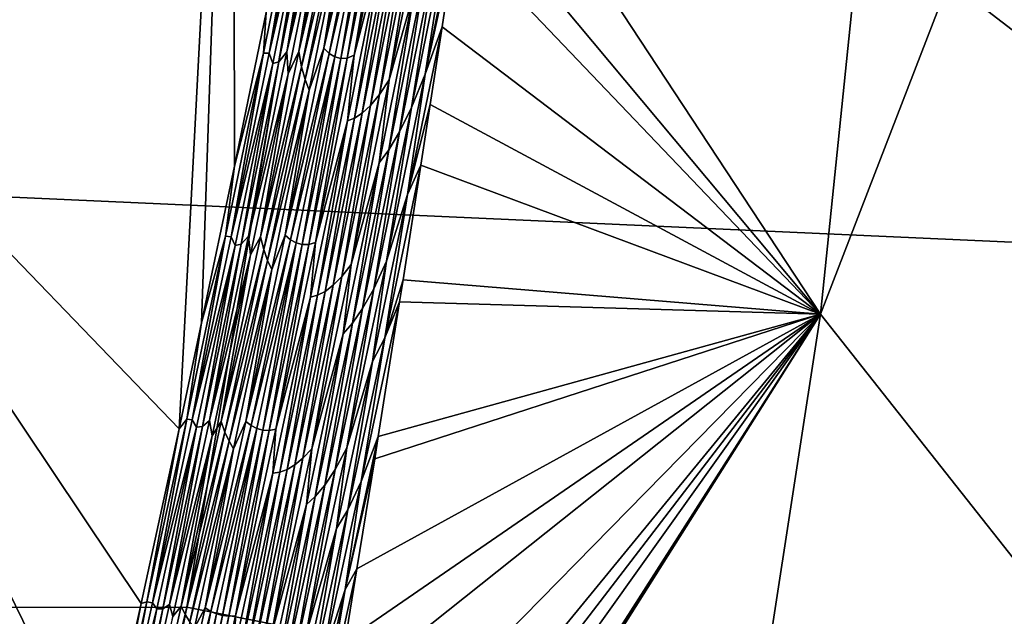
# Model space of a CAD drawing. Header units: metres. Extents: x -160 to 52, y -25 to 25.
# Tile 124 of 166: x 8.902 to 9.997, y -8.709 to -8.045. Entities that reach past the tile are written whole.
import ezdxf

# ---------------------------------------------------------------- set-up
doc = ezdxf.new("R2010")
doc.units = ezdxf.units.M
doc.layers.add('solid_509094_SW0001', color=7, linetype='CONTINUOUS')

msp = doc.modelspace()

# ---------------------------------------------------------------- linework, layer by layer
at = {"layer": 'solid_509094_SW0001'}
for points in [[(9.288548, -7.50538, -17.989304), (7.03512, -8.702924, -18.604385), (7.03512, -6.619885, -19.443281)], [(9.969529, -6.652975, 210.944229), (9.792314, -8.373293, 211.283142), (9.410479, -7.792201, 209.401321)], [(10.315347, -7.01887, 212.681519), (9.792314, -8.373293, 211.283142), (9.969529, -6.652975, 210.944229)], [(11.820277, -6.926814, -23.418613), (11.452886, -9.16827, -22.630739), (9.288548, -7.50538, -17.989304)], [(-9.064226, -7.692087, 249.129684), (12.122658, -9.374352, 244.010101), (12.298447, -6.985841, 244.927429)], [(10.315347, -7.01887, 212.681519), (10.170249, -8.851454, 213.195068), (9.792314, -8.373293, 211.283142)], [(8.514275, -7.914164, 205.317429), (9.139023, -7.354647, 207.834518), (9.078958, -8.500539, 208.56839)], [(9.104074, -8.382832, 208.576782), (9.078958, -8.500539, 208.56839), (9.139023, -7.354647, 207.834518)], [(9.140614, -8.208512, 208.58905), (9.104074, -8.382832, 208.576782), (9.139023, -7.354647, 207.834518)], [(9.175693, -8.037506, 208.600861), (9.140614, -8.208512, 208.58905), (9.139023, -7.354647, 207.834518)], [(9.288548, -7.50538, -17.989304), (9.087467, -8.69931, -17.558083), (7.03512, -8.702924, -18.604385)], [(11.452886, -9.16827, -22.630739), (9.087467, -8.69931, -17.558083), (9.288548, -7.50538, -17.989304)], [(-9.275437, -10.093714, 248.116028), (12.122658, -9.374352, 244.010101), (-9.064226, -7.692087, 249.129684)], [(21.743462, -8.820134, 22.964432), (20.694134, -7.728975, 23.35429), (1.200001, -7.897433, 23.297865)], [(9.792314, -8.373293, 211.283142), (9.394938, -7.897343, 209.414032), (9.410479, -7.792201, 209.401321)], [(9.212056, -8.080909, 208.806992), (9.253591, -7.874645, 208.821014), (9.25642, -7.89415, 208.849564)], [(9.241101, -7.903975, 208.789169), (9.253591, -7.874645, 208.821014), (9.212056, -8.080909, 208.806992)], [(9.240035, -8.077201, 208.926636), (9.281916, -7.869048, 208.94075), (9.287577, -7.875577, 208.970123)], [(9.264106, -7.923824, 208.907242), (9.281916, -7.869048, 208.94075), (9.240035, -8.077201, 208.926636)], [(9.172739, -8.082572, 208.627426), (9.175693, -8.037506, 208.600861), (9.213872, -7.878422, 208.641357)], [(9.172739, -8.082572, 208.627426), (9.213872, -7.878422, 208.641357), (9.179043, -8.082756, 208.657349)], [(9.179043, -8.082756, 208.657349), (9.220229, -7.878336, 208.671295), (9.224074, -7.891181, 208.700348)], [(9.213872, -7.878422, 208.641357), (9.220229, -7.878336, 208.671295), (9.179043, -8.082756, 208.657349)], [(9.198778, -8.081092, 208.747208), (9.240188, -7.875478, 208.7612), (9.241101, -7.903975, 208.789169)], [(9.231013, -7.888794, 208.730408), (9.240188, -7.875478, 208.7612), (9.198778, -8.081092, 208.747208)], [(9.240035, -8.077201, 208.926636), (9.287577, -7.875577, 208.970123), (9.245799, -8.083065, 208.956055)], [(9.245799, -8.083065, 208.956055), (9.287577, -7.875577, 208.970123), (9.293782, -7.879669, 208.999649)], [(9.245799, -8.083065, 208.956055), (9.293782, -7.879669, 208.999649), (9.252048, -8.086844, 208.985596)], [(9.252048, -8.086844, 208.985596), (9.293782, -7.879669, 208.999649), (9.258784, -8.08855, 209.015274)], [(9.293782, -7.879669, 208.999649), (9.300532, -7.881335, 209.029312), (9.258784, -8.08855, 209.015274)], [(9.258784, -8.08855, 209.015274), (9.300532, -7.881335, 209.029312), (9.266023, -8.088091, 209.045074)], [(9.266023, -8.088091, 209.045074), (9.307846, -7.88047, 209.059143), (9.273849, -8.085052, 209.075043)], [(9.300532, -7.881335, 209.029312), (9.307846, -7.88047, 209.059143), (9.266023, -8.088091, 209.045074)], [(9.273849, -8.085052, 209.075043), (9.31582, -7.876591, 209.089157), (9.306163, -7.961313, 209.113205)], [(9.307846, -7.88047, 209.059143), (9.31582, -7.876591, 209.089157), (9.273849, -8.085052, 209.075043)], [(9.179043, -8.082756, 208.657349), (9.224074, -7.891181, 208.700348), (9.183147, -8.09401, 208.686508)], [(9.183147, -8.09401, 208.686508), (9.224074, -7.891181, 208.700348), (9.189977, -8.092228, 208.716537)], [(9.189977, -8.092228, 208.716537), (9.231013, -7.888794, 208.730408), (9.198778, -8.081092, 208.747208)], [(9.224074, -7.891181, 208.700348), (9.231013, -7.888794, 208.730408), (9.189977, -8.092228, 208.716537)], [(9.212056, -8.080909, 208.806992), (9.25642, -7.89415, 208.849564), (9.215304, -8.097875, 208.835693)], [(9.215304, -8.097875, 208.835693), (9.25642, -7.89415, 208.849564), (9.259991, -7.910211, 208.878326)], [(21.743462, -8.820134, 22.964432), (1.200001, -7.897433, 23.297865), (1.200001, -10.383676, 22.301104)], [(9.198778, -8.081092, 208.747208), (9.241101, -7.903975, 208.789169), (9.200329, -8.105751, 208.775406)], [(9.200329, -8.105751, 208.775406), (9.241101, -7.903975, 208.789169), (9.212056, -8.080909, 208.806992)], [(9.312825, -8.11221, 209.251495), (9.354389, -7.906439, 209.265411), (9.34042, -8.014064, 209.287827)], [(9.342916, -7.925989, 209.234421), (9.354389, -7.906439, 209.265411), (9.312825, -8.11221, 209.251495)], [(9.352871, -8.106056, 209.400085), (9.394938, -7.897343, 209.414032), (9.387317, -7.948412, 209.420242)], [(9.378287, -7.94147, 209.381607), (9.394938, -7.897343, 209.414032), (9.352871, -8.106056, 209.400085)], [(9.792314, -8.373293, 211.283142), (9.387317, -7.948412, 209.420242), (9.394938, -7.897343, 209.414032)], [(8.514275, -7.914164, 205.317429), (8.992542, -8.89335, 208.539673), (8.413502, -9.144397, 206.006714)], [(8.514275, -7.914164, 205.317429), (9.036637, -8.695185, 208.554291), (8.992542, -8.89335, 208.539673)], [(8.514275, -7.914164, 205.317429), (9.078958, -8.500539, 208.56839), (9.036637, -8.695185, 208.554291)], [(9.215304, -8.097875, 208.835693), (9.259991, -7.910211, 208.878326), (9.219211, -8.111892, 208.864578)], [(9.219211, -8.111892, 208.864578), (9.259991, -7.910211, 208.878326), (9.264106, -7.923824, 208.907242)], [(9.219211, -8.111892, 208.864578), (9.264106, -7.923824, 208.907242), (9.223604, -8.123817, 208.8936)], [(9.223604, -8.123817, 208.8936), (9.264106, -7.923824, 208.907242), (9.240035, -8.077201, 208.926636)], [(9.301875, -8.128685, 209.220673), (9.342916, -7.925989, 209.234421), (9.312825, -8.11221, 209.251495)], [(9.332486, -7.940577, 209.203751), (9.342916, -7.925989, 209.234421), (9.301875, -8.128685, 209.220673)], [(9.291852, -8.140913, 209.19014), (9.332486, -7.940577, 209.203751), (9.301875, -8.128685, 209.220673)], [(9.322944, -7.951021, 209.173355), (9.332486, -7.940577, 209.203751), (9.291852, -8.140913, 209.19014)], [(9.282615, -8.149597, 209.159836), (9.322944, -7.951021, 209.173355), (9.291852, -8.140913, 209.19014)], [(9.314213, -7.957712, 209.143188), (9.322944, -7.951021, 209.173355), (9.282615, -8.149597, 209.159836)], [(9.33737, -8.143254, 209.367935), (9.378287, -7.94147, 209.381607), (9.352871, -8.106056, 209.400085)], [(9.364073, -7.973369, 209.349854), (9.378287, -7.94147, 209.381607), (9.33737, -8.143254, 209.367935)], [(9.352871, -8.106056, 209.400085), (9.387317, -7.948412, 209.420242), (9.371512, -8.053302, 209.43309)], [(9.792314, -8.373293, 211.283142), (9.371512, -8.053302, 209.43309), (9.387317, -7.948412, 209.420242)], [(9.266194, -8.157859, 209.099808), (9.306163, -7.961313, 209.113205), (9.2741, -8.155062, 209.12973)], [(9.273849, -8.085052, 209.075043), (9.306163, -7.961313, 209.113205), (9.266194, -8.157859, 209.099808)], [(9.2741, -8.155062, 209.12973), (9.314213, -7.957712, 209.143188), (9.282615, -8.149597, 209.159836)], [(9.306163, -7.961313, 209.113205), (9.314213, -7.957712, 209.143188), (9.2741, -8.155062, 209.12973)], [(9.323988, -8.170292, 209.336472), (9.364073, -7.973369, 209.349854), (9.33737, -8.143254, 209.367935)], [(9.351597, -7.996811, 209.318634), (9.364073, -7.973369, 209.349854), (9.323988, -8.170292, 209.336472)], [(9.312143, -8.190094, 209.305466), (9.351597, -7.996811, 209.318634), (9.323988, -8.170292, 209.336472)], [(9.34042, -8.014064, 209.287827), (9.351597, -7.996811, 209.318634), (9.312143, -8.190094, 209.305466)], [(9.301445, -8.204599, 209.274811), (9.34042, -8.014064, 209.287827), (9.312143, -8.190094, 209.305466)], [(9.312825, -8.11221, 209.251495), (9.34042, -8.014064, 209.287827), (9.301445, -8.204599, 209.274811)], [(9.172739, -8.082572, 208.627426), (9.140614, -8.208512, 208.58905), (9.175693, -8.037506, 208.600861)], [(9.333219, -8.23993, 209.420502), (9.371512, -8.053302, 209.43309), (9.358348, -8.139671, 209.443756)], [(9.352871, -8.106056, 209.400085), (9.371512, -8.053302, 209.43309), (9.333219, -8.23993, 209.420502)], [(9.792314, -8.373293, 211.283142), (9.358348, -8.139671, 209.443756), (9.371512, -8.053302, 209.43309)], [(9.130587, -8.286459, 208.613235), (9.140614, -8.208512, 208.58905), (9.172739, -8.082572, 208.627426)], [(9.130587, -8.286459, 208.613235), (9.172739, -8.082572, 208.627426), (9.136835, -8.28691, 208.643143)], [(9.172739, -8.082572, 208.627426), (9.179043, -8.082756, 208.657349), (9.136835, -8.28691, 208.643143)], [(9.136835, -8.28691, 208.643143), (9.179043, -8.082756, 208.657349), (9.183147, -8.09401, 208.686508)], [(9.156337, -8.286434, 208.732941), (9.198778, -8.081092, 208.747208), (9.200329, -8.105751, 208.775406)], [(9.189977, -8.092228, 208.716537), (9.198778, -8.081092, 208.747208), (9.156337, -8.286434, 208.732941)], [(9.169483, -8.2869, 208.792694), (9.212056, -8.080909, 208.806992), (9.215304, -8.097875, 208.835693)], [(9.200329, -8.105751, 208.775406), (9.212056, -8.080909, 208.806992), (9.169483, -8.2869, 208.792694)], [(9.197097, -8.285072, 208.912231), (9.240035, -8.077201, 208.926636), (9.245799, -8.083065, 208.956055)], [(9.223604, -8.123817, 208.8936), (9.240035, -8.077201, 208.926636), (9.197097, -8.285072, 208.912231)], [(9.197097, -8.285072, 208.912231), (9.245799, -8.083065, 208.956055), (9.202971, -8.290273, 208.941696)], [(9.202971, -8.290273, 208.941696), (9.245799, -8.083065, 208.956055), (9.252048, -8.086844, 208.985596)], [(9.136835, -8.28691, 208.643143), (9.183147, -8.09401, 208.686508), (9.141215, -8.296578, 208.672394)], [(9.141215, -8.296578, 208.672394), (9.183147, -8.09401, 208.686508), (9.14793, -8.295398, 208.702393)], [(9.14793, -8.295398, 208.702393), (9.189977, -8.092228, 208.716537), (9.156337, -8.286434, 208.732941)], [(9.183147, -8.09401, 208.686508), (9.189977, -8.092228, 208.716537), (9.14793, -8.295398, 208.702393)], [(9.202971, -8.290273, 208.941696), (9.252048, -8.086844, 208.985596), (9.209269, -8.29374, 208.971268)], [(9.209269, -8.29374, 208.971268), (9.252048, -8.086844, 208.985596), (9.215989, -8.295483, 209.000946)], [(9.252048, -8.086844, 208.985596), (9.258784, -8.08855, 209.015274), (9.215989, -8.295483, 209.000946)], [(9.215989, -8.295483, 209.000946), (9.258784, -8.08855, 209.015274), (9.223148, -8.295427, 209.030731)], [(9.223148, -8.295427, 209.030731), (9.266023, -8.088091, 209.045074), (9.230818, -8.293227, 209.060654)], [(9.258784, -8.08855, 209.015274), (9.266023, -8.088091, 209.045074), (9.223148, -8.295427, 209.030731)], [(9.230818, -8.293227, 209.060654), (9.273849, -8.085052, 209.075043), (9.266194, -8.157859, 209.099808)], [(9.266023, -8.088091, 209.045074), (9.273849, -8.085052, 209.075043), (9.230818, -8.293227, 209.060654)], [(9.169483, -8.2869, 208.792694), (9.215304, -8.097875, 208.835693), (9.173175, -8.30133, 208.821548)], [(9.173175, -8.30133, 208.821548), (9.215304, -8.097875, 208.835693), (9.219211, -8.111892, 208.864578)], [(9.156337, -8.286434, 208.732941), (9.200329, -8.105751, 208.775406), (9.158562, -8.307264, 208.761368)], [(9.158562, -8.307264, 208.761368), (9.200329, -8.105751, 208.775406), (9.169483, -8.2869, 208.792694)], [(9.173175, -8.30133, 208.821548), (9.219211, -8.111892, 208.864578), (9.177439, -8.313309, 208.850571)], [(9.177439, -8.313309, 208.850571), (9.219211, -8.111892, 208.864578), (9.223604, -8.123817, 208.8936)], [(9.27023, -8.317698, 209.237289), (9.312825, -8.11221, 209.251495), (9.301445, -8.204599, 209.274811)], [(9.301875, -8.128685, 209.220673), (9.312825, -8.11221, 209.251495), (9.27023, -8.317698, 209.237289)], [(9.309785, -8.314118, 209.385757), (9.352871, -8.106056, 209.400085), (9.333219, -8.23993, 209.420502)], [(9.33737, -8.143254, 209.367935), (9.352871, -8.106056, 209.400085), (9.309785, -8.314118, 209.385757)], [(9.177439, -8.313309, 208.850571), (9.223604, -8.123817, 208.8936), (9.182126, -8.323549, 208.8797)], [(9.182126, -8.323549, 208.8797), (9.223604, -8.123817, 208.8936), (9.197097, -8.285072, 208.912231)], [(9.259835, -8.331105, 209.206665), (9.301875, -8.128685, 209.220673), (9.27023, -8.317698, 209.237289)], [(9.291852, -8.140913, 209.19014), (9.301875, -8.128685, 209.220673), (9.259835, -8.331105, 209.206665)], [(9.250241, -8.340981, 209.17627), (9.291852, -8.140913, 209.19014), (9.259835, -8.331105, 209.206665)], [(9.282615, -8.149597, 209.159836), (9.291852, -8.140913, 209.19014), (9.250241, -8.340981, 209.17627)], [(9.295462, -8.344761, 209.354019), (9.33737, -8.143254, 209.367935), (9.309785, -8.314118, 209.385757)], [(9.323988, -8.170292, 209.336472), (9.33737, -8.143254, 209.367935), (9.295462, -8.344761, 209.354019)], [(9.333219, -8.23993, 209.420502), (9.358348, -8.139671, 209.443756), (9.34795, -8.207273, 209.452164)], [(9.792314, -8.373293, 211.283142), (9.34795, -8.207273, 209.452164), (9.358348, -8.139671, 209.443756)], [(9.225285, -8.354147, 209.086151), (9.266194, -8.157859, 209.099808), (9.233038, -8.352152, 209.116043)], [(9.230818, -8.293227, 209.060654), (9.266194, -8.157859, 209.099808), (9.225285, -8.354147, 209.086151)], [(9.233038, -8.352152, 209.116043), (9.2741, -8.155062, 209.12973), (9.241326, -8.34791, 209.146072)], [(9.266194, -8.157859, 209.099808), (9.2741, -8.155062, 209.12973), (9.233038, -8.352152, 209.116043)], [(9.241326, -8.34791, 209.146072), (9.282615, -8.149597, 209.159836), (9.250241, -8.340981, 209.17627)], [(9.2741, -8.155062, 209.12973), (9.282615, -8.149597, 209.159836), (9.241326, -8.34791, 209.146072)], [(9.28296, -8.366951, 209.32283), (9.323988, -8.170292, 209.336472), (9.295462, -8.344761, 209.354019)], [(9.312143, -8.190094, 209.305466), (9.323988, -8.170292, 209.336472), (9.28296, -8.366951, 209.32283)], [(9.27178, -8.383122, 209.292053), (9.312143, -8.190094, 209.305466), (9.28296, -8.366951, 209.32283)], [(9.301445, -8.204599, 209.274811), (9.312143, -8.190094, 209.305466), (9.27178, -8.383122, 209.292053)], [(9.130587, -8.286459, 208.613235), (9.104074, -8.382832, 208.576782), (9.140614, -8.208512, 208.58905)], [(9.261588, -8.394888, 209.261566), (9.301445, -8.204599, 209.274811), (9.27178, -8.383122, 209.292053)], [(9.27023, -8.317698, 209.237289), (9.301445, -8.204599, 209.274811), (9.261588, -8.394888, 209.261566)], [(9.307761, -8.399366, 209.438995), (9.34795, -8.207273, 209.452164), (9.32811, -8.334811, 209.468155)], [(9.333219, -8.23993, 209.420502), (9.34795, -8.207273, 209.452164), (9.307761, -8.399366, 209.438995)], [(9.792314, -8.373293, 211.283142), (9.32811, -8.334811, 209.468155), (9.34795, -8.207273, 209.452164)], [(9.294134, -8.425841, 209.407547), (9.333219, -8.23993, 209.420502), (9.307761, -8.399366, 209.438995)], [(9.309785, -8.314118, 209.385757), (9.333219, -8.23993, 209.420502), (9.294134, -8.425841, 209.407547)], [(9.08742, -8.490077, 208.59877), (9.104074, -8.382832, 208.576782), (9.130587, -8.286459, 208.613235)], [(9.08742, -8.490077, 208.59877), (9.130587, -8.286459, 208.613235), (9.093611, -8.490795, 208.628677)], [(9.130587, -8.286459, 208.613235), (9.136835, -8.28691, 208.643143), (9.093611, -8.490795, 208.628677)], [(9.093611, -8.490795, 208.628677), (9.136835, -8.28691, 208.643143), (9.141215, -8.296578, 208.672394)], [(9.112865, -8.491501, 208.718399), (9.156337, -8.286434, 208.732941), (9.158562, -8.307264, 208.761368)], [(9.14793, -8.295398, 208.702393), (9.156337, -8.286434, 208.732941), (9.112865, -8.491501, 208.718399)], [(9.125875, -8.49261, 208.778122), (9.169483, -8.2869, 208.792694), (9.173175, -8.30133, 208.821548)], [(9.158562, -8.307264, 208.761368), (9.169483, -8.2869, 208.792694), (9.125875, -8.49261, 208.778122)], [(9.153106, -8.492656, 208.897568), (9.197097, -8.285072, 208.912231), (9.202971, -8.290273, 208.941696)], [(9.182126, -8.323549, 208.8797), (9.197097, -8.285072, 208.912231), (9.153106, -8.492656, 208.897568)], [(9.153106, -8.492656, 208.897568), (9.202971, -8.290273, 208.941696), (9.159097, -8.497192, 208.927078)], [(9.159097, -8.497192, 208.927078), (9.202971, -8.290273, 208.941696), (9.209269, -8.29374, 208.971268)], [(9.093611, -8.490795, 208.628677), (9.141215, -8.296578, 208.672394), (9.098281, -8.498878, 208.658035)], [(9.098281, -8.498878, 208.658035), (9.141215, -8.296578, 208.672394), (9.104876, -8.498298, 208.688004)], [(9.104876, -8.498298, 208.688004), (9.14793, -8.295398, 208.702393), (9.112865, -8.491501, 208.718399)], [(9.141215, -8.296578, 208.672394), (9.14793, -8.295398, 208.702393), (9.104876, -8.498298, 208.688004)], [(9.125875, -8.49261, 208.778122), (9.173175, -8.30133, 208.821548), (9.130036, -8.504511, 208.807144)], [(9.130036, -8.504511, 208.807144), (9.173175, -8.30133, 208.821548), (9.177439, -8.313309, 208.850571)], [(9.159097, -8.497192, 208.927078), (9.209269, -8.29374, 208.971268), (9.165445, -8.500348, 208.956665)], [(9.165445, -8.500348, 208.956665), (9.209269, -8.29374, 208.971268), (9.172152, -8.502128, 208.986343)], [(9.209269, -8.29374, 208.971268), (9.215989, -8.295483, 209.000946), (9.172152, -8.502128, 208.986343)], [(9.172152, -8.502128, 208.986343), (9.215989, -8.295483, 209.000946), (9.179227, -8.502473, 209.016113)], [(9.179227, -8.502473, 209.016113), (9.223148, -8.295427, 209.030731), (9.186731, -8.501108, 209.04599)], [(9.215989, -8.295483, 209.000946), (9.223148, -8.295427, 209.030731), (9.179227, -8.502473, 209.016113)], [(9.186731, -8.501108, 209.04599), (9.230818, -8.293227, 209.060654), (9.225285, -8.354147, 209.086151)], [(9.223148, -8.295427, 209.030731), (9.230818, -8.293227, 209.060654), (9.186731, -8.501108, 209.04599)], [(9.112865, -8.491501, 208.718399), (9.158562, -8.307264, 208.761368), (9.115805, -8.50851, 208.747086)], [(9.115805, -8.50851, 208.747086), (9.158562, -8.307264, 208.761368), (9.125875, -8.49261, 208.778122)], [(9.130036, -8.504511, 208.807144), (9.177439, -8.313309, 208.850571), (9.134677, -8.514457, 208.836304)], [(9.134677, -8.514457, 208.836304), (9.177439, -8.313309, 208.850571), (9.182126, -8.323549, 208.8797)], [(9.134677, -8.514457, 208.836304), (9.182126, -8.323549, 208.8797), (9.139676, -8.523015, 208.865555)], [(9.139676, -8.523015, 208.865555), (9.182126, -8.323549, 208.8797), (9.153106, -8.492656, 208.897568)], [(9.226609, -8.522892, 209.222839), (9.27023, -8.317698, 209.237289), (9.261588, -8.394888, 209.261566)], [(9.259835, -8.331105, 209.206665), (9.27023, -8.317698, 209.237289), (9.226609, -8.522892, 209.222839)], [(9.265648, -8.521877, 209.37117), (9.309785, -8.314118, 209.385757), (9.294134, -8.425841, 209.407547)], [(9.295462, -8.344761, 209.354019), (9.309785, -8.314118, 209.385757), (9.265648, -8.521877, 209.37117)], [(9.2168, -8.533241, 209.192398), (9.259835, -8.331105, 209.206665), (9.226609, -8.522892, 209.222839)], [(9.250241, -8.340981, 209.17627), (9.259835, -8.331105, 209.206665), (9.2168, -8.533241, 209.192398)], [(9.307761, -8.399366, 209.438995), (9.32811, -8.334811, 209.468155), (9.324243, -8.359459, 209.471268)], [(9.792314, -8.373293, 211.283142), (9.324243, -8.359459, 209.471268), (9.32811, -8.334811, 209.468155)], [(9.207657, -8.540772, 209.162155), (9.250241, -8.340981, 209.17627), (9.2168, -8.533241, 209.192398)], [(9.241326, -8.34791, 209.146072), (9.250241, -8.340981, 209.17627), (9.207657, -8.540772, 209.162155)], [(9.252568, -8.545981, 209.339828), (9.295462, -8.344761, 209.354019), (9.265648, -8.521877, 209.37117)], [(9.28296, -8.366951, 209.32283), (9.295462, -8.344761, 209.354019), (9.252568, -8.545981, 209.339828)], [(9.183437, -8.550171, 209.07225), (9.225285, -8.354147, 209.086151), (9.191031, -8.548974, 209.102097)], [(9.186731, -8.501108, 209.04599), (9.225285, -8.354147, 209.086151), (9.183437, -8.550171, 209.07225)], [(9.191031, -8.548974, 209.102097), (9.233038, -8.352152, 209.116043), (9.19908, -8.545951, 209.13205)], [(9.225285, -8.354147, 209.086151), (9.233038, -8.352152, 209.116043), (9.191031, -8.548974, 209.102097)], [(9.19908, -8.545951, 209.13205), (9.241326, -8.34791, 209.146072), (9.207657, -8.540772, 209.162155)], [(9.233038, -8.352152, 209.116043), (9.241326, -8.34791, 209.146072), (9.19908, -8.545951, 209.13205)], [(9.240993, -8.563337, 209.30896), (9.28296, -8.366951, 209.32283), (9.252568, -8.545981, 209.339828)], [(9.27178, -8.383122, 209.292053), (9.28296, -8.366951, 209.32283), (9.240993, -8.563337, 209.30896)], [(9.281583, -8.559412, 209.457275), (9.324243, -8.359459, 209.471268), (9.300526, -8.509113, 209.490326)], [(9.307761, -8.399366, 209.438995), (9.324243, -8.359459, 209.471268), (9.281583, -8.559412, 209.457275)], [(9.792314, -8.373293, 211.283142), (9.300526, -8.509113, 209.490326), (9.324243, -8.359459, 209.471268)], [(9.792314, -8.373293, 211.283142), (9.159543, -9.369472, 209.615509), (9.156151, -9.368707, 209.603424)], [(9.792314, -8.373293, 211.283142), (9.156151, -9.368707, 209.603424), (9.180056, -9.232416, 209.585098)], [(9.792314, -8.373293, 211.283142), (9.16294, -9.370238, 209.627609), (9.159543, -9.369472, 209.615509)], [(9.792314, -8.373293, 211.283142), (9.621823, -9.481275, 211.388641), (9.16294, -9.370238, 209.627609)], [(9.792314, -8.373293, 211.283142), (9.180056, -9.232416, 209.585098), (9.193522, -9.154381, 209.574677)], [(9.792314, -8.373293, 211.283142), (9.193522, -9.154381, 209.574677), (9.204436, -9.090651, 209.566193)], [(9.792314, -8.373293, 211.283142), (9.204436, -9.090651, 209.566193), (9.228573, -8.948097, 209.547348)], [(9.792314, -8.373293, 211.283142), (9.228573, -8.948097, 209.547348), (9.252789, -8.802776, 209.52829)], [(9.792314, -8.373293, 211.283142), (9.252789, -8.802776, 209.52829), (9.263619, -8.737, 209.51973)], [(9.792314, -8.373293, 211.283142), (9.263619, -8.737, 209.51973), (9.276765, -8.656509, 209.509293)], [(9.792314, -8.373293, 211.283142), (9.276765, -8.656509, 209.509293), (9.296544, -8.533989, 209.493515)], [(9.792314, -8.373293, 211.283142), (9.296544, -8.533989, 209.493515), (9.300526, -8.509113, 209.490326)], [(9.792314, -8.373293, 211.283142), (10.170249, -8.851454, 213.195068), (9.621823, -9.481275, 211.388641)], [(9.08742, -8.490077, 208.59877), (9.078958, -8.500539, 208.56839), (9.104074, -8.382832, 208.576782)], [(9.230513, -8.575888, 209.278412), (9.27178, -8.383122, 209.292053), (9.240993, -8.563337, 209.30896)], [(9.261588, -8.394888, 209.261566), (9.27178, -8.383122, 209.292053), (9.230513, -8.575888, 209.278412)], [(9.220851, -8.584922, 209.248093), (9.261588, -8.394888, 209.261566), (9.230513, -8.575888, 209.278412)], [(9.226609, -8.522892, 209.222839), (9.261588, -8.394888, 209.261566), (9.220851, -8.584922, 209.248093)], [(9.266733, -8.590732, 209.425461), (9.307761, -8.399366, 209.438995), (9.281583, -8.559412, 209.457275)], [(9.294134, -8.425841, 209.407547), (9.307761, -8.399366, 209.438995), (9.266733, -8.590732, 209.425461)], [(9.254212, -8.611505, 209.394394), (9.294134, -8.425841, 209.407547), (9.266733, -8.590732, 209.425461)], [(9.265648, -8.521877, 209.37117), (9.294134, -8.425841, 209.407547), (9.254212, -8.611505, 209.394394)], [(9.043242, -8.693421, 208.584061), (9.078958, -8.500539, 208.56839), (9.08742, -8.490077, 208.59877)], [(9.043242, -8.693421, 208.584061), (9.08742, -8.490077, 208.59877), (9.049372, -8.694405, 208.613937)], [(9.08742, -8.490077, 208.59877), (9.093611, -8.490795, 208.628677), (9.049372, -8.694405, 208.613937)], [(9.049372, -8.694405, 208.613937), (9.093611, -8.490795, 208.628677), (9.098281, -8.498878, 208.658035)], [(9.049372, -8.694405, 208.613937), (9.098281, -8.498878, 208.658035), (9.05435, -8.700907, 208.643402)], [(9.05435, -8.700907, 208.643402), (9.098281, -8.498878, 208.658035), (9.060817, -8.700923, 208.67334)], [(9.060817, -8.700923, 208.67334), (9.104876, -8.498298, 208.688004), (9.06837, -8.696287, 208.703598)], [(9.098281, -8.498878, 208.658035), (9.104876, -8.498298, 208.688004), (9.060817, -8.700923, 208.67334)], [(9.06837, -8.696287, 208.703598), (9.112865, -8.491501, 208.718399), (9.115805, -8.50851, 208.747086)], [(9.104876, -8.498298, 208.688004), (9.112865, -8.491501, 208.718399), (9.06837, -8.696287, 208.703598)], [(9.081238, -8.698035, 208.76329), (9.125875, -8.49261, 208.778122), (9.130036, -8.504511, 208.807144)], [(9.115805, -8.50851, 208.747086), (9.125875, -8.49261, 208.778122), (9.081238, -8.698035, 208.76329)], [(9.108067, -8.699944, 208.882629), (9.153106, -8.492656, 208.897568), (9.159097, -8.497192, 208.927078)], [(9.139676, -8.523015, 208.865555), (9.153106, -8.492656, 208.897568), (9.108067, -8.699944, 208.882629)], [(9.108067, -8.699944, 208.882629), (9.159097, -8.497192, 208.927078), (9.114182, -8.703818, 208.912186)], [(9.114182, -8.703818, 208.912186), (9.159097, -8.497192, 208.927078), (9.165445, -8.500348, 208.956665)], [(9.043242, -8.693421, 208.584061), (9.036637, -8.695185, 208.554291), (9.078958, -8.500539, 208.56839)], [(9.06837, -8.696287, 208.703598), (9.115805, -8.50851, 208.747086), (9.072061, -8.709483, 208.732559)], [(9.072061, -8.709483, 208.732559), (9.115805, -8.50851, 208.747086), (9.081238, -8.698035, 208.76329)], [(9.081238, -8.698035, 208.76329), (9.130036, -8.504511, 208.807144), (9.085893, -8.707412, 208.792496)], [(9.085893, -8.707412, 208.792496), (9.130036, -8.504511, 208.807144), (9.134677, -8.514457, 208.836304)], [(9.114182, -8.703818, 208.912186), (9.165445, -8.500348, 208.956665), (9.120584, -8.70666, 208.941803)], [(9.120584, -8.70666, 208.941803), (9.165445, -8.500348, 208.956665), (9.127275, -8.708476, 208.971481)], [(9.165445, -8.500348, 208.956665), (9.172152, -8.502128, 208.986343), (9.127275, -8.708476, 208.971481)], [(9.127275, -8.708476, 208.971481), (9.172152, -8.502128, 208.986343), (9.134264, -8.709221, 209.001236)], [(9.172152, -8.502128, 208.986343), (9.179227, -8.502473, 209.016113), (9.134264, -8.709221, 209.001236)], [(9.134264, -8.709221, 209.001236), (9.179227, -8.502473, 209.016113), (9.141596, -8.708688, 209.031067)], [(9.141596, -8.708688, 209.031067), (9.186731, -8.501108, 209.04599), (9.183437, -8.550171, 209.07225)], [(9.179227, -8.502473, 209.016113), (9.186731, -8.501108, 209.04599), (9.141596, -8.708688, 209.031067)], [(9.263619, -8.679348, 209.478271), (9.300526, -8.509113, 209.490326), (9.296544, -8.533989, 209.493515)], [(9.281583, -8.559412, 209.457275), (9.300526, -8.509113, 209.490326), (9.263619, -8.679348, 209.478271)], [(9.085893, -8.707412, 208.792496), (9.134677, -8.514457, 208.836304), (9.090931, -8.715328, 208.821793)], [(9.090931, -8.715328, 208.821793), (9.134677, -8.514457, 208.836304), (9.139676, -8.523015, 208.865555)], [(9.090931, -8.715328, 208.821793), (9.139676, -8.523015, 208.865555), (9.096257, -8.722208, 208.851151)], [(9.096257, -8.722208, 208.851151), (9.139676, -8.523015, 208.865555), (9.108067, -8.699944, 208.882629)], [(9.181967, -8.727786, 209.208115), (9.226609, -8.522892, 209.222839), (9.220851, -8.584922, 209.248093)], [(9.2168, -8.533241, 209.192398), (9.226609, -8.522892, 209.222839), (9.181967, -8.727786, 209.208115)], [(9.220466, -8.729322, 209.356308), (9.265648, -8.521877, 209.37117), (9.254212, -8.611505, 209.394394)], [(9.252568, -8.545981, 209.339828), (9.265648, -8.521877, 209.37117), (9.220466, -8.729322, 209.356308)], [(9.164104, -8.740278, 209.147781), (9.207657, -8.540772, 209.162155), (9.172772, -8.735085, 209.177887)], [(9.19908, -8.545951, 209.13205), (9.207657, -8.540772, 209.162155), (9.164104, -8.740278, 209.147781)], [(9.172772, -8.735085, 209.177887), (9.2168, -8.533241, 209.192398), (9.181967, -8.727786, 209.208115)], [(9.207657, -8.540772, 209.162155), (9.2168, -8.533241, 209.192398), (9.172772, -8.735085, 209.177887)], [(9.263619, -8.679348, 209.478271), (9.296544, -8.533989, 209.493515), (9.276765, -8.656509, 209.509293)], [(9.140657, -8.745923, 209.058136), (9.183437, -8.550171, 209.07225), (9.148085, -8.745522, 209.087921)], [(9.141596, -8.708688, 209.031067), (9.183437, -8.550171, 209.07225), (9.140657, -8.745923, 209.058136)], [(9.148085, -8.745522, 209.087921), (9.191031, -8.548974, 209.102097), (9.155884, -8.743713, 209.117798)], [(9.183437, -8.550171, 209.07225), (9.191031, -8.548974, 209.102097), (9.148085, -8.745522, 209.087921)], [(9.155884, -8.743713, 209.117798), (9.19908, -8.545951, 209.13205), (9.164104, -8.740278, 209.147781)], [(9.191031, -8.548974, 209.102097), (9.19908, -8.545951, 209.13205), (9.155884, -8.743713, 209.117798)], [(9.208694, -8.746908, 209.325409), (9.252568, -8.545981, 209.339828), (9.220466, -8.729322, 209.356308)], [(9.240993, -8.563337, 209.30896), (9.252568, -8.545981, 209.339828), (9.208694, -8.746908, 209.325409)], [(9.198092, -8.759443, 209.294846), (9.240993, -8.563337, 209.30896), (9.208694, -8.746908, 209.325409)], [(9.230513, -8.575888, 209.278412), (9.240993, -8.563337, 209.30896), (9.198092, -8.759443, 209.294846)], [(9.237984, -8.758845, 209.442963), (9.281583, -8.559412, 209.457275), (9.263619, -8.679348, 209.478271)], [(9.266733, -8.590732, 209.425461), (9.281583, -8.559412, 209.457275), (9.237984, -8.758845, 209.442963)], [(9.188345, -8.768384, 209.264542), (9.230513, -8.575888, 209.278412), (9.198092, -8.759443, 209.294846)], [(9.220851, -8.584922, 209.248093), (9.230513, -8.575888, 209.278412), (9.188345, -8.768384, 209.264542)], [(9.179239, -8.774693, 209.234406), (9.220851, -8.584922, 209.248093), (9.188345, -8.768384, 209.264542)], [(9.181967, -8.727786, 209.208115), (9.220851, -8.584922, 209.248093), (9.179239, -8.774693, 209.234406)], [(9.224819, -8.781826, 209.411713), (9.266733, -8.590732, 209.425461), (9.237984, -8.758845, 209.442963)], [(9.254212, -8.611505, 209.394394), (9.266733, -8.590732, 209.425461), (9.224819, -8.781826, 209.411713)], [(9.213456, -8.796913, 209.381027), (9.254212, -8.611505, 209.394394), (9.224819, -8.781826, 209.411713)], [(9.220466, -8.729322, 209.356308), (9.254212, -8.611505, 209.394394), (9.213456, -8.796913, 209.381027)], [(9.237871, -8.832872, 209.496719), (9.276765, -8.656509, 209.509293), (9.263619, -8.737, 209.51973)], [(9.263619, -8.679348, 209.478271), (9.276765, -8.656509, 209.509293), (9.237871, -8.832872, 209.496719)], [(9.22604, -8.849148, 209.465973), (9.263619, -8.679348, 209.478271), (9.237871, -8.832872, 209.496719)], [(9.237984, -8.758845, 209.442963), (9.263619, -8.679348, 209.478271), (9.22604, -8.849148, 209.465973)], [(8.998055, -8.896489, 208.569092), (8.992542, -8.89335, 208.539673), (9.036637, -8.695185, 208.554291)], [(8.998055, -8.896489, 208.569092), (9.036637, -8.695185, 208.554291), (9.043242, -8.693421, 208.584061)], [(8.998055, -8.896489, 208.569092), (9.043242, -8.693421, 208.584061), (9.004123, -8.897735, 208.598953)], [(9.043242, -8.693421, 208.584061), (9.049372, -8.694405, 208.613937), (9.004123, -8.897735, 208.598953)], [(9.004123, -8.897735, 208.598953), (9.049372, -8.694405, 208.613937), (9.05435, -8.700907, 208.643402)], [(9.022853, -8.900785, 208.688553), (9.06837, -8.696287, 208.703598), (9.072061, -8.709483, 208.732559)], [(9.060817, -8.700923, 208.67334), (9.06837, -8.696287, 208.703598), (9.022853, -8.900785, 208.688553)], [(9.087467, -8.69931, -17.558083), (8.856777, -9.86658, -17.063366), (7.03512, -8.702924, -18.604385)], [(11.452886, -9.16827, -22.630739), (8.856777, -9.86658, -17.063366), (9.087467, -8.69931, -17.558083)], [(9.004123, -8.897735, 208.598953), (9.05435, -8.700907, 208.643402), (9.009423, -8.902658, 208.62854)], [(9.009423, -8.902658, 208.62854), (9.05435, -8.700907, 208.643402), (9.015759, -8.903268, 208.658432)], [(9.05435, -8.700907, 208.643402), (9.060817, -8.700923, 208.67334), (9.015759, -8.903268, 208.658432)], [(9.015759, -8.903268, 208.658432), (9.060817, -8.700923, 208.67334), (9.022853, -8.900785, 208.688553)], [(9.035572, -8.90317, 208.748199), (9.081238, -8.698035, 208.76329), (9.085893, -8.707412, 208.792496)], [(9.072061, -8.709483, 208.732559), (9.081238, -8.698035, 208.76329), (9.035572, -8.90317, 208.748199)], [(9.035572, -8.90317, 208.748199), (9.085893, -8.707412, 208.792496), (9.040748, -8.910028, 208.777588)], [(9.040748, -8.910028, 208.777588), (9.085893, -8.707412, 208.792496), (9.090931, -8.715328, 208.821793)], [(9.061982, -8.90693, 208.867432), (9.108067, -8.699944, 208.882629), (9.114182, -8.703818, 208.912186)], [(9.096257, -8.722208, 208.851151), (9.108067, -8.699944, 208.882629), (9.061982, -8.90693, 208.867432)], [(9.061982, -8.90693, 208.867432), (9.114182, -8.703818, 208.912186), (9.068228, -8.910142, 208.897049)], [(9.068228, -8.910142, 208.897049), (9.114182, -8.703818, 208.912186), (9.07469, -8.912671, 208.926697)], [(9.114182, -8.703818, 208.912186), (9.120584, -8.70666, 208.941803), (9.07469, -8.912671, 208.926697)], [(9.07469, -8.912671, 208.926697), (9.120584, -8.70666, 208.941803), (9.081366, -8.914521, 208.956375)], [(9.120584, -8.70666, 208.941803), (9.127275, -8.708476, 208.971481), (9.081366, -8.914521, 208.956375)], [(9.081366, -8.914521, 208.956375), (9.127275, -8.708476, 208.971481), (9.088264, -8.915662, 208.986099)], [(9.127275, -8.708476, 208.971481), (9.134264, -8.709221, 209.001236), (9.088264, -8.915662, 208.986099)], [(9.088264, -8.915662, 208.986099), (9.134264, -8.709221, 209.001236), (9.095414, -8.915956, 209.015869)], [(9.095414, -8.915956, 209.015869), (9.141596, -8.708688, 209.031067), (9.140657, -8.745923, 209.058136)], [(9.134264, -8.709221, 209.001236), (9.141596, -8.708688, 209.031067), (9.095414, -8.915956, 209.015869)]]:
    msp.add_3dface(points, dxfattribs=at)

doc.saveas('drawing.dxf')
